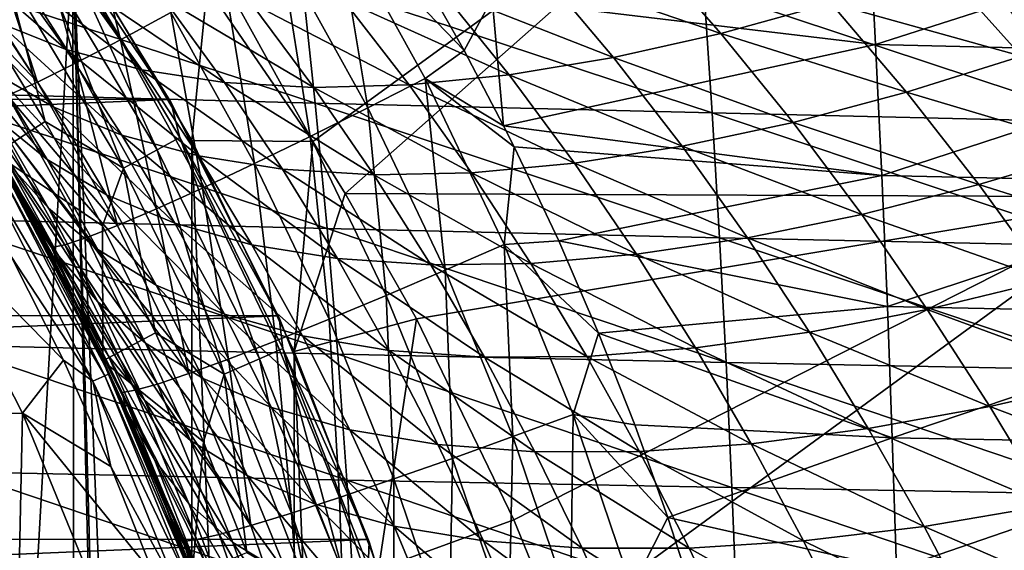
# Model space of a CAD drawing. Header units: metres. Extents: x -24 to 127, y -24 to 24.
# Tile 103 of 151: x 19.69 to 27.99, y 7.91 to 12.38. Entities that reach past the tile are written whole.
import ezdxf

# ---------------------------------------------------------------- set-up
doc = ezdxf.new("R2010")
doc.units = ezdxf.units.M
doc.layers.add('solid_12_381_051_XXX', color=7, linetype='CONTINUOUS')

msp = doc.modelspace()

# ---------------------------------------------------------------- linework, layer by layer
at = {"layer": 'solid_12_381_051_XXX'}
for points in [[(18.99675, 14.666215, 115.500305), (19.117321, 7.399769, 115.500305), (19.717886, 5.608364, 115.500305)], [(20.138784, 13.054431, 115.500305), (18.99675, 14.666215, 115.500305), (19.717886, 5.608364, 115.500305)], [(26.506226, 14.518013, 115.851303), (21.269989, 12.654442, 115.933136), (22.161968, 11.3537, 116.020493)], [(26.506226, 14.518013, 115.851303), (22.161968, 11.3537, 116.020493), (22.433102, 10.916574, 116.047783)], [(29.202835, 10.888421, 116.104698), (26.506226, 14.518013, 115.851303), (22.433102, 10.916574, 116.047783)], [(29.202835, 10.888421, 116.104698), (33.264668, 14.518277, 115.88974), (26.506226, 14.518013, 115.851303)], [(20.539467, 12.210718, 140.317337), (19.771399, 13.418811, 140.420364), (20.182308, 13.673931, 140.775085)], [(20.539467, 12.210718, 140.317337), (20.182308, 13.673931, 140.775085), (20.964413, 12.44161, 140.672134)], [(19.88866, 13.433301, -4), (-20.927721, 11.747071, -4), (-19.863708, 13.470354, -4)], [(20.949934, 11.707642, -4), (-20.927721, 11.747071, -4), (19.88866, 13.433301, -4)], [(20.160458, 12.012823, 139.891861), (19.404263, 13.199526, 139.99498), (19.771399, 13.418811, 140.420364)], [(20.160458, 12.012823, 139.891861), (19.771399, 13.418811, 140.420364), (20.539467, 12.210718, 140.317337)], [(20.949934, 11.707642, -4), (19.88866, 13.433301, -4), (19.899956, 13.416101, -1)], [(20.028521, 13.085286, -0.618042), (20.964077, 11.683642, -1), (19.899956, 13.416101, -1)], [(20.949934, 11.707642, -4), (19.899956, 13.416101, -1), (20.964077, 11.683642, -1)], [(23.671511, 12.559298, 141.214874), (26.844065, 13.277084, 141.2668), (26.902082, 12.172334, 141.187958)], [(30.087402, 13.193557, 141.266602), (26.902082, 12.172334, 141.187958), (26.844065, 13.277084, 141.2668)], [(19.840179, 11.854602, 139.410095), (19.093294, 13.023477, 139.513321), (19.404263, 13.199526, 139.99498)], [(19.840179, 11.854602, 139.410095), (19.404263, 13.199526, 139.99498), (20.160458, 12.012823, 139.891861)], [(22.623552, 11.637215, 141.040924), (21.888975, 12.966527, 141.137894), (22.356428, 13.241219, 141.246994)], [(22.356428, 13.241219, 141.246994), (22.972675, 12.94029, 141.242188), (23.435946, 12.120276, 141.185394)], [(23.106508, 11.883618, 141.150055), (22.356428, 13.241219, 141.246994), (23.435946, 12.120276, 141.185394)], [(22.623552, 11.637215, 141.040924), (22.356428, 13.241219, 141.246994), (23.106508, 11.883618, 141.150055)], [(30.09865, 12.095242, 141.187775), (26.902082, 12.172334, 141.187958), (30.087402, 13.193557, 141.266602)], [(18.846907, 12.895032, 138.993149), (19.093294, 13.023477, 139.513321), (19.840179, 11.854602, 139.410095)], [(20.083357, 12.127518, 94.502167), (19.51087, 12.356889, 93.655785), (19.019979, 13.048913, 94.279861)], [(19.589718, 12.826282, 95.094223), (20.083357, 12.127518, 94.502167), (19.019979, 13.048913, 94.279861)], [(20.138784, 13.054431, 115.500305), (19.717886, 5.608364, 115.500305), (20.150007, 3.769019, 115.500305)], [(19.847027, 12.96671, -0.293171), (20.850021, 11.283468, -0.293171), (20.028521, 13.085286, -0.618042)], [(20.028521, 13.085286, -0.618042), (21.040688, 11.386651, -0.618042), (20.964077, 11.683642, -1)], [(20.850021, 11.283468, -0.293171), (21.040688, 11.386651, -0.618042), (20.028521, 13.085286, -0.618042)], [(20.138784, 13.054431, 115.500305), (20.150007, 3.769019, 115.500305), (20.411968, 1.897442, 115.500305)], [(20.138784, 13.054431, 115.500305), (20.411968, 1.897442, 115.500305), (20.499464, 0.008795, 115.500305)], [(21.140165, -11.361073, 115.500305), (20.138784, 13.054431, 115.500305), (20.499464, 0.008795, 115.500305)], [(21.140165, -11.361073, 115.500305), (21.140165, 11.361073, 115.500305), (20.138784, 13.054431, 115.500305)], [(21.269989, 12.654442, 115.933136), (20.138784, 13.054431, 115.500305), (21.140165, 11.361073, 115.500305)], [(19.847027, 12.96671, -0.293171), (19.575199, 12.789116, -0.07612), (20.564457, 11.128927, -0.07612)], [(19.847027, 12.96671, -0.293171), (20.564457, 11.128927, -0.07612), (20.850021, 11.283468, -0.293171)], [(22.139278, 11.395562, 140.849869), (21.419748, 12.696783, 140.946884), (21.888975, 12.966527, 141.137894)], [(22.139278, 11.395562, 140.849869), (21.888975, 12.966527, 141.137894), (22.623552, 11.637215, 141.040924)], [(22.972675, 12.94029, 141.242188), (23.671511, 12.559298, 141.214874), (23.435946, 12.120276, 141.185394)], [(24.964928, 12.984879, 99.59166), (25.599157, 12.263402, 99.141434), (24.088852, 12.781469, 99.110146)], [(26.523989, 12.51984, 99.567154), (25.599157, 12.263402, 99.141434), (24.964928, 12.984879, 99.59166)], [(19.587267, 11.739954, 138.889816), (18.846907, 12.895032, 138.993149), (19.840179, 11.854602, 139.410095)], [(22.181627, 11.677853, 146.013336), (18.662035, 12.831903, 145.927734), (18.818058, 11.767709, 145.996582)], [(22.181627, 11.677853, 146.013336), (22.068245, 12.736032, 145.943161), (18.662035, 12.831903, 145.927734)], [(19.575199, 12.789116, -0.07612), (19.388964, 12.372355), (19.905672, 11.521253)], [(20.564457, 11.128927, -0.07612), (19.575199, 12.789116, -0.07612), (19.905672, 11.521253)], [(20.719963, 11.957994, 95.315361), (20.083357, 12.127518, 94.502167), (19.589718, 12.826282, 95.094223)], [(20.218428, 12.66275, 95.877228), (20.719963, 11.957994, 95.315361), (19.589718, 12.826282, 95.094223)], [(24.088852, 12.781469, 99.110146), (24.69355, 12.060225, 98.651909), (23.237551, 12.634761, 98.56974)], [(25.599157, 12.263402, 99.141434), (24.69355, 12.060225, 98.651909), (24.088852, 12.781469, 99.110146)], [(27.460772, 12.823015, 99.932381), (28.131388, 12.07246, 99.489883), (26.523989, 12.51984, 99.567154)], [(29.106325, 12.414104, 99.794823), (28.131388, 12.07246, 99.489883), (27.460772, 12.823015, 99.932381)], [(21.66991, 11.167312, 140.575058), (20.964413, 12.44161, 140.672134), (21.419748, 12.696783, 140.946884)], [(21.66991, 11.167312, 140.575058), (21.419748, 12.696783, 140.946884), (22.139278, 11.395562, 140.849869)], [(25.524601, 11.594624, 146.02301), (22.068245, 12.736032, 145.943161), (22.181627, 11.677853, 146.013336)], [(25.524601, 11.594624, 146.02301), (25.454329, 12.64664, 145.952057), (22.068245, 12.736032, 145.943161)], [(19.978605, 11.64222, 93.044289), (19.475206, 11.933023, 92.140236), (19.003994, 12.641317, 92.784637)], [(19.51087, 12.356889, 93.655785), (19.978605, 11.64222, 93.044289), (19.003994, 12.641317, 92.784637)], [(21.417513, 11.851601, 96.087654), (20.719963, 11.957994, 95.315361), (20.218428, 12.66275, 95.877228)], [(20.903168, 12.561531, 96.621773), (21.417513, 11.851601, 96.087654), (20.218428, 12.66275, 95.877228)], [(22.161968, 11.3537, 116.020493), (21.269989, 12.654442, 115.933136), (21.140165, 11.361073, 115.500305)], [(23.237551, 12.634761, 98.56974), (23.814892, 11.914829, 98.098755), (22.418581, 12.54802, 97.972664)], [(24.69355, 12.060225, 98.651909), (23.814892, 11.914829, 98.098755), (23.237551, 12.634761, 98.56974)], [(28.856791, 11.517008, 146.025803), (25.454329, 12.64664, 145.952057), (25.524601, 11.594624, 146.02301)], [(28.856791, 11.517008, 146.025803), (28.829876, 12.562732, 145.95462), (25.454329, 12.64664, 145.952057)], [(22.170071, 11.809032, 96.812668), (21.417513, 11.851601, 96.087654), (20.903168, 12.561531, 96.621773)], [(21.638474, 12.523256, 97.322037), (22.170071, 11.809032, 96.812668), (20.903168, 12.561531, 96.621773)], [(22.418581, 12.54802, 97.972664), (22.971359, 11.830445, 97.484497), (21.638474, 12.523256, 97.322037)], [(23.814892, 11.914829, 98.098755), (22.971359, 11.830445, 97.484497), (22.418581, 12.54802, 97.972664)], [(23.435946, 12.120276, 141.185394), (23.671511, 12.559298, 141.214874), (23.767704, 11.485707, 141.14389)], [(23.767704, 11.485707, 141.14389), (23.671511, 12.559298, 141.214874), (26.902082, 12.172334, 141.187958)], [(22.971359, 11.830445, 97.484497), (22.170071, 11.809032, 96.812668), (21.638474, 12.523256, 97.322037)], [(26.523989, 12.51984, 99.567154), (27.162447, 11.769668, 99.127342), (25.599157, 12.263402, 99.141434)], [(28.131388, 12.07246, 99.489883), (27.162447, 11.769668, 99.127342), (26.523989, 12.51984, 99.567154)], [(19.905672, 11.521253), (19.388964, 12.372355), (19.484844, 11.250381)], [(21.232492, 10.961177, 140.220154), (20.539467, 12.210718, 140.317337), (20.964413, 12.44161, 140.672134)], [(21.232492, 10.961177, 140.220154), (20.964413, 12.44161, 140.672134), (21.66991, 11.167312, 140.575058)], [(20.552977, 11.406793, 93.92234), (19.978605, 11.64222, 93.044289), (19.51087, 12.356889, 93.655785)], [(20.083357, 12.127518, 94.502167), (20.552977, 11.406793, 93.92234), (19.51087, 12.356889, 93.655785)], [(19.92326, 11.200845, 91.510254), (19.497917, 11.545482, 90.554977), (19.040133, 12.272535, 91.218292)], [(19.475206, 11.933023, 92.140236), (19.92326, 11.200845, 91.510254), (19.040133, 12.272535, 91.218292)], [(20.843056, 10.78495, 139.794571), (20.160458, 12.012823, 139.891861), (20.539467, 12.210718, 140.317337)], [(20.843056, 10.78495, 139.794571), (20.539467, 12.210718, 140.317337), (21.232492, 10.961177, 140.220154)], [(25.599157, 12.263402, 99.141434), (26.20653, 11.514452, 98.699409), (24.69355, 12.060225, 98.651909)], [(27.162447, 11.769668, 99.127342), (26.20653, 11.514452, 98.699409), (25.599157, 12.263402, 99.141434)], [(21.196741, 11.23159, 94.765327), (20.552977, 11.406793, 93.92234), (20.083357, 12.127518, 94.502167)], [(20.719963, 11.957994, 95.315361), (21.196741, 11.23159, 94.765327), (20.083357, 12.127518, 94.502167)], [(23.106508, 11.883618, 141.150055), (23.435946, 12.120276, 141.185394), (23.767704, 11.485707, 141.14389)], [(23.767704, 11.485707, 141.14389), (26.902082, 12.172334, 141.187958), (26.954493, 11.067279, 141.115967)], [(30.09865, 12.095242, 141.187775), (26.954493, 11.067279, 141.115967), (26.902082, 12.172334, 141.187958)], [(24.69355, 12.060225, 98.651909), (25.271492, 11.313318, 98.20269), (23.814892, 11.914829, 98.098755)], [(26.20653, 11.514452, 98.699409), (25.271492, 11.313318, 98.20269), (24.69355, 12.060225, 98.651909)], [(30.109875, 10.996718, 141.115784), (26.954493, 11.067279, 141.115967), (30.09865, 12.095242, 141.187775)], [(28.131388, 12.07246, 99.489883), (28.77371, 11.290095, 99.055435), (27.162447, 11.769668, 99.127342)], [(20.51474, 10.64458, 139.312683), (19.840179, 11.854602, 139.410095), (20.160458, 12.012823, 139.891861)], [(20.51474, 10.64458, 139.312683), (20.160458, 12.012823, 139.891861), (20.843056, 10.78495, 139.794571)], [(21.906479, 11.119951, 95.564949), (21.196741, 11.23159, 94.765327), (20.719963, 11.957994, 95.315361)], [(21.417513, 11.851601, 96.087654), (21.906479, 11.119951, 95.564949), (20.719963, 11.957994, 95.315361)], [(19.933823, 10.790227, 89.906479), (19.58806, 11.176357, 88.905952), (19.136339, 11.92911, 89.588547)], [(19.497917, 11.545482, 90.554977), (19.933823, 10.790227, 89.906479), (19.136339, 11.92911, 89.588547)], [(20.422224, 10.90485, 92.44696), (19.92326, 11.200845, 91.510254), (19.475206, 11.933023, 92.140236)], [(19.978605, 11.64222, 93.044289), (20.422224, 10.90485, 92.44696), (19.475206, 11.933023, 92.140236)], [(23.276474, 10.268744, 140.95134), (22.623552, 11.637215, 141.040924), (23.106508, 11.883618, 141.150055)], [(23.814892, 11.914829, 98.098755), (24.365665, 11.17074, 97.637505), (22.971359, 11.830445, 97.484497)], [(23.106508, 11.883618, 141.150055), (23.767704, 11.485707, 141.14389), (23.856234, 11.308657, 141.132675)], [(23.773184, 10.486079, 141.060501), (23.106508, 11.883618, 141.150055), (23.856234, 11.308657, 141.132675)], [(23.276474, 10.268744, 140.95134), (23.106508, 11.883618, 141.150055), (23.773184, 10.486079, 141.060501)], [(25.271492, 11.313318, 98.20269), (24.365665, 11.17074, 97.637505), (23.814892, 11.914829, 98.098755)], [(19.587267, 11.739954, 138.889816), (19.840179, 11.854602, 139.410095), (20.51474, 10.64458, 139.312683)], [(22.675781, 11.07264, 96.314224), (21.906479, 11.119951, 95.564949), (21.417513, 11.851601, 96.087654)], [(22.170071, 11.809032, 96.812668), (22.675781, 11.07264, 96.314224), (21.417513, 11.851601, 96.087654)], [(22.971359, 11.830445, 97.484497), (23.497858, 11.089883, 97.006699), (22.170071, 11.809032, 96.812668)], [(23.497858, 11.089883, 97.006699), (22.675781, 11.07264, 96.314224), (22.170071, 11.809032, 96.812668)], [(24.365665, 11.17074, 97.637505), (23.497858, 11.089883, 97.006699), (22.971359, 11.830445, 97.484497)], [(20.949934, 11.707642, -4), (-21.851299, 9.924603, -4), (-20.927721, 11.747071, -4)], [(21.869095, 9.885141, -4), (-21.851299, 9.924603, -4), (20.949934, 11.707642, -4)], [(22.282694, 10.6191, 146.077393), (18.818058, 11.767709, 145.996582), (18.957104, 10.702582, 146.059418)], [(22.282694, 10.6191, 146.077393), (22.181627, 11.677853, 146.013336), (18.818058, 11.767709, 145.996582)], [(19.405481, 11.669763, 138.350128), (19.587267, 11.739954, 138.889816), (20.256369, 10.543503, 138.792282)], [(20.256369, 10.543503, 138.792282), (19.587267, 11.739954, 138.889816), (20.51474, 10.64458, 139.312683)], [(21.869095, 9.885141, -4), (20.949934, 11.707642, -4), (20.964077, 11.683642, -1)], [(27.162447, 11.769668, 99.127342), (27.772644, 10.99006, 98.696678), (26.20653, 11.514452, 98.699409)], [(28.77371, 11.290095, 99.055435), (27.772644, 10.99006, 98.696678), (27.162447, 11.769668, 99.127342)], [(19.74802, 10.797385, 87.194275), (19.56955, 11.103274, 86.067696), (19.24369, 11.658919, 86.575989)], [(19.293705, 11.589098, 87.900566), (19.74802, 10.797385, 87.194275), (19.24369, 11.658919, 86.575989)], [(19.293846, 11.642085, 137.809372), (19.405481, 11.669763, 138.350128), (20.071714, 10.482442, 138.252472)], [(19.959648, 10.459583, 137.711578), (19.349659, 11.482189, 137.272797), (19.293846, 11.642085, 137.809372)], [(19.959648, 10.459583, 137.711578), (19.293846, 11.642085, 137.809372), (20.071714, 10.482442, 138.252472)], [(20.071714, 10.482442, 138.252472), (19.405481, 11.669763, 138.350128), (20.256369, 10.543503, 138.792282)], [(20.997631, 10.664166, 93.356407), (20.422224, 10.90485, 92.44696), (19.978605, 11.64222, 93.044289)], [(20.552977, 11.406793, 93.92234), (20.997631, 10.664166, 93.356407), (19.978605, 11.64222, 93.044289)], [(21.040688, 11.386651, -0.618042), (21.877745, 9.867333, -1), (20.964077, 11.683642, -1)], [(21.869095, 9.885141, -4), (20.964077, 11.683642, -1), (21.877745, 9.867333, -1)], [(22.778908, 10.055855, 140.760223), (22.139278, 11.395562, 140.849869), (22.623552, 11.637215, 141.040924)], [(25.58761, 10.542268, 146.087784), (22.181627, 11.677853, 146.013336), (22.282694, 10.6191, 146.077393)], [(25.58761, 10.542268, 146.087784), (25.524601, 11.594624, 146.02301), (22.181627, 11.677853, 146.013336)], [(22.778908, 10.055855, 140.760223), (22.623552, 11.637215, 141.040924), (23.276474, 10.268744, 140.95134)], [(20.02066, 10.386474, 88.235397), (19.74802, 10.797385, 87.194275), (19.293705, 11.589098, 87.900566)], [(19.58806, 11.176357, 88.905952), (20.02066, 10.386474, 88.235397), (19.293705, 11.589098, 87.900566)], [(20.348194, 10.442769, 90.895653), (19.933823, 10.790227, 89.906479), (19.497917, 11.545482, 90.554977)], [(19.92326, 11.200845, 91.510254), (20.348194, 10.442769, 90.895653), (19.497917, 11.545482, 90.554977)], [(28.881699, 10.471071, 146.09079), (25.524601, 11.594624, 146.02301), (25.58761, 10.542268, 146.087784)], [(28.881699, 10.471071, 146.09079), (28.856791, 11.517008, 146.025803), (25.524601, 11.594624, 146.02301)], [(19.349659, 11.482189, 137.272797), (19.795067, 10.696041, 137.208557), (19.560051, 11.12, 118.350304)], [(19.959648, 10.459583, 137.711578), (19.795067, 10.696041, 137.208557), (19.349659, 11.482189, 137.272797)], [(20.388533, 10.642509), (19.905672, 11.521253), (19.484844, 11.250381)], [(20.564457, 11.128927, -0.07612), (19.905672, 11.521253), (20.388533, 10.642509)], [(23.856234, 11.308657, 141.132675), (23.767704, 11.485707, 141.14389), (26.954493, 11.067279, 141.115967)], [(26.20653, 11.514452, 98.699409), (26.785744, 10.738194, 98.267517), (25.271492, 11.313318, 98.20269)], [(27.772644, 10.99006, 98.696678), (26.785744, 10.738194, 98.267517), (26.20653, 11.514452, 98.699409)], [(21.6478, 10.483677, 94.228897), (20.997631, 10.664166, 93.356407), (20.552977, 11.406793, 93.92234)], [(21.196741, 11.23159, 94.765327), (21.6478, 10.483677, 94.228897), (20.552977, 11.406793, 93.92234)], [(20.850021, 11.283468, -0.293171), (21.71059, 9.523148, -0.293171), (21.040688, 11.386651, -0.618042)], [(21.040688, 11.386651, -0.618042), (21.909126, 9.610233, -0.618042), (21.877745, 9.867333, -1)], [(21.71059, 9.523148, -0.293171), (21.909126, 9.610233, -0.618042), (21.040688, 11.386651, -0.618042)], [(22.297197, 9.855061, 140.485336), (21.66991, 11.167312, 140.575058), (22.139278, 11.395562, 140.849869)], [(22.297197, 9.855061, 140.485336), (22.139278, 11.395562, 140.849869), (22.778908, 10.055855, 140.760223)], [(20.850021, 11.283468, -0.293171), (20.564457, 11.128927, -0.07612), (21.413239, 9.392717, -0.07612)], [(20.850021, 11.283468, -0.293171), (21.413239, 9.392717, -0.07612), (21.71059, 9.523148, -0.293171)], [(22.003107, -9.583522, 115.500305), (22.003107, 9.583522, 115.500305), (21.140165, 11.361073, 115.500305)], [(22.161968, 11.3537, 116.020493), (21.140165, 11.361073, 115.500305), (22.003107, 9.583522, 115.500305)], [(21.140165, -11.361073, 115.500305), (22.003107, -9.583522, 115.500305), (21.140165, 11.361073, 115.500305)], [(22.433102, 10.916574, 116.047783), (22.161968, 11.3537, 116.020493), (22.003107, 9.583522, 115.500305)], [(23.773184, 10.486079, 141.060501), (23.856234, 11.308657, 141.132675), (24.231806, 10.515903, 141.084579)], [(24.231806, 10.515903, 141.084579), (23.856234, 11.308657, 141.132675), (26.954493, 11.067279, 141.115967)], [(25.271492, 11.313318, 98.20269), (25.821453, 10.540947, 97.76445), (24.365665, 11.17074, 97.637505)], [(26.785744, 10.738194, 98.267517), (25.821453, 10.540947, 97.76445), (25.271492, 11.313318, 98.20269)], [(28.77371, 11.290095, 99.055435), (29.388716, 10.47999, 98.634834), (27.772644, 10.99006, 98.696678)], [(19.484844, 11.250381), (19.877373, 10.542296, 85.584045), (20.167116, 9.976846, 85.124603)], [(20.39238, 9.506245), (19.484844, 11.250381), (20.167116, 9.976846, 85.124603)], [(19.484844, 11.250381), (19.56955, 11.103274, 86.067696), (19.877373, 10.542296, 85.584045)], [(20.388533, 10.642509), (19.484844, 11.250381), (20.39238, 9.506245)], [(20.841642, 10.143506, 91.865578), (20.348194, 10.442769, 90.895653), (19.92326, 11.200845, 91.510254)], [(20.422224, 10.90485, 92.44696), (20.841642, 10.143506, 91.865578), (19.92326, 11.200845, 91.510254)], [(22.369083, 10.366772, 95.055489), (21.6478, 10.483677, 94.228897), (21.196741, 11.23159, 94.765327)], [(21.906479, 11.119951, 95.564949), (22.369083, 10.366772, 95.055489), (21.196741, 11.23159, 94.765327)], [(19.525103, 11.100149, 118.200302), (19.560051, 11.12, 118.350304), (20.444378, 9.395607, 118.350304)], [(20.209965, 9.889757, 137.146698), (20.444378, 9.395607, 118.350304), (19.560051, 11.12, 118.350304)], [(19.795067, 10.696041, 137.208557), (20.209965, 9.889757, 137.146698), (19.560051, 11.12, 118.350304)], [(20.348759, 10.001832, 89.271843), (20.02066, 10.386474, 88.235397), (19.58806, 11.176357, 88.905952)], [(19.933823, 10.790227, 89.906479), (20.348759, 10.001832, 89.271843), (19.58806, 11.176357, 88.905952)], [(20.564457, 11.128927, -0.07612), (20.388533, 10.642509), (20.834595, 9.741083)], [(21.413239, 9.392717, -0.07612), (20.564457, 11.128927, -0.07612), (20.834595, 9.741083)], [(21.848883, 9.674048, 140.130341), (21.232492, 10.961177, 140.220154), (21.66991, 11.167312, 140.575058)], [(21.848883, 9.674048, 140.130341), (21.66991, 11.167312, 140.575058), (22.297197, 9.855061, 140.485336)], [(23.154585, 10.314298, 95.828598), (22.369083, 10.366772, 95.055489), (21.906479, 11.119951, 95.564949)], [(22.675781, 11.07264, 96.314224), (23.154585, 10.314298, 95.828598), (21.906479, 11.119951, 95.564949)], [(24.365665, 11.17074, 97.637505), (24.888725, 10.402711, 97.187958), (23.497858, 11.089883, 97.006699)], [(25.821453, 10.540947, 97.76445), (24.888725, 10.402711, 97.187958), (24.365665, 11.17074, 97.637505)], [(19.429522, 11.045819, 118.090416), (19.525103, 11.100149, 118.200302), (20.40785, 9.378837, 118.200302)], [(20.307949, 9.332932, 118.090416), (19.429522, 11.045819, 118.090416), (20.40785, 9.378837, 118.200302)], [(19.620598, 10.385618, 118.050301), (19.429522, 11.045819, 118.090416), (20.307949, 9.332932, 118.090416)], [(20.40785, 9.378837, 118.200302), (19.525103, 11.100149, 118.200302), (20.444378, 9.395607, 118.350304)], [(20.186977, 9.953291, 86.495895), (19.877373, 10.542296, 85.584045), (19.56955, 11.103274, 86.067696)], [(19.74802, 10.797385, 87.194275), (20.186977, 9.953291, 86.495895), (19.56955, 11.103274, 86.067696)], [(23.497858, 11.089883, 97.006699), (23.997, 10.32656, 96.541214), (22.675781, 11.07264, 96.314224)], [(23.997, 10.32656, 96.541214), (23.154585, 10.314298, 95.828598), (22.675781, 11.07264, 96.314224)], [(24.888725, 10.402711, 97.187958), (23.997, 10.32656, 96.541214), (23.497858, 11.089883, 97.006699)], [(24.231806, 10.515903, 141.084579), (26.954493, 11.067279, 141.115967), (27.001293, 9.96192, 141.050842)], [(30.109875, 10.996718, 141.115784), (27.001293, 9.96192, 141.050842), (26.954493, 11.067279, 141.115967)], [(21.450407, 9.519672, 139.704636), (20.843056, 10.78495, 139.794571), (21.232492, 10.961177, 140.220154)], [(21.450407, 9.519672, 139.704636), (21.232492, 10.961177, 140.220154), (21.848883, 9.674048, 140.130341)], [(27.772644, 10.99006, 98.696678), (28.355331, 10.184736, 98.281105), (26.785744, 10.738194, 98.267517)], [(30.121077, 9.897985, 141.050659), (27.001293, 9.96192, 141.050842), (30.109875, 10.996718, 141.115784)], [(29.388716, 10.47999, 98.634834), (28.355331, 10.184736, 98.281105), (27.772644, 10.99006, 98.696678)], [(21.417158, 9.899068, 92.806953), (20.841642, 10.143506, 91.865578), (20.422224, 10.90485, 92.44696)], [(20.997631, 10.664166, 93.356407), (21.417158, 9.899068, 92.806953), (20.422224, 10.90485, 92.44696)], [(23.0338, 9.859221, 116.109489), (22.433102, 10.916574, 116.047783), (22.003107, 9.583522, 115.500305)], [(29.202835, 10.888421, 116.104698), (22.433102, 10.916574, 116.047783), (23.0338, 9.859221, 116.109489)], [(29.202835, 10.888421, 116.104698), (23.0338, 9.859221, 116.109489), (23.855076, 8.163871, 116.200836)], [(29.202835, 10.888421, 116.104698), (23.855076, 8.163871, 116.200836), (24.228153, 7.248288, 116.244591)], [(30.974195, 7.255658, 116.308868), (29.202835, 10.888421, 116.104698), (24.228153, 7.248288, 116.244591)], [(20.435234, 9.550479, 87.575752), (20.186977, 9.953291, 86.495895), (19.74802, 10.797385, 87.194275)], [(20.02066, 10.386474, 88.235397), (20.435234, 9.550479, 87.575752), (19.74802, 10.797385, 87.194275)], [(20.750565, 9.655203, 90.296761), (20.348759, 10.001832, 89.271843), (19.933823, 10.790227, 89.906479)], [(20.348194, 10.442769, 90.895653), (20.750565, 9.655203, 90.296761), (19.933823, 10.790227, 89.906479)], [(21.115225, 9.397144, 139.22261), (20.51474, 10.64458, 139.312683), (20.843056, 10.78495, 139.794571)], [(21.115225, 9.397144, 139.22261), (20.843056, 10.78495, 139.794571), (21.450407, 9.519672, 139.704636)], [(19.715275, 9.065247, 118.050301), (18.945469, 9.059204, 119.262741), (18.863277, 10.726882, 118.050301)], [(18.863277, 10.726882, 118.050301), (19.620598, 10.385618, 118.050301), (20.059435, 9.510894, 118.050301)], [(19.715275, 9.065247, 118.050301), (18.863277, 10.726882, 118.050301), (20.059435, 9.510894, 118.050301)], [(22.371445, 9.559772, 146.13533), (18.957104, 10.702582, 146.059418), (19.079172, 9.636522, 146.116241)], [(22.371445, 9.559772, 146.13533), (22.282694, 10.6191, 146.077393), (18.957104, 10.702582, 146.059418)], [(26.785744, 10.738194, 98.267517), (27.337341, 9.93795, 97.851723), (25.821453, 10.540947, 97.76445)], [(28.355331, 10.184736, 98.281105), (27.337341, 9.93795, 97.851723), (26.785744, 10.738194, 98.267517)], [(19.959648, 10.459583, 137.711578), (20.209965, 9.889757, 137.146698), (19.795067, 10.696041, 137.208557)], [(20.256369, 10.543503, 138.792282), (20.51474, 10.64458, 139.312683), (21.115225, 9.397144, 139.22261)], [(20.834595, 9.741083), (20.388533, 10.642509), (20.39238, 9.506245)], [(22.072969, 9.714352, 93.709419), (21.417158, 9.899068, 92.806953), (20.997631, 10.664166, 93.356407)], [(21.6478, 10.483677, 94.228897), (22.072969, 9.714352, 93.709419), (20.997631, 10.664166, 93.356407)], [(25.643356, 9.489572, 146.146393), (22.282694, 10.6191, 146.077393), (22.371445, 9.559772, 146.13533)], [(25.643356, 9.489572, 146.146393), (25.58761, 10.542268, 146.087784), (22.282694, 10.6191, 146.077393)], [(20.186977, 9.953291, 86.495895), (20.167116, 9.976846, 85.124603), (19.877373, 10.542296, 85.584045)], [(20.071714, 10.482442, 138.252472), (20.256369, 10.543503, 138.792282), (20.852306, 9.309444, 138.702057)], [(20.852306, 9.309444, 138.702057), (20.256369, 10.543503, 138.792282), (21.115225, 9.397144, 139.22261)], [(25.821453, 10.540947, 97.76445), (26.343786, 9.745989, 97.343056), (24.888725, 10.402711, 97.187958)], [(28.904602, 9.424921, 146.149597), (25.58761, 10.542268, 146.087784), (25.643356, 9.489572, 146.146393)], [(28.904602, 9.424921, 146.149597), (28.881699, 10.471071, 146.09079), (25.58761, 10.542268, 146.087784)], [(27.337341, 9.93795, 97.851723), (26.343786, 9.745989, 97.343056), (25.821453, 10.540947, 97.76445)], [(19.959648, 10.459583, 137.711578), (20.071714, 10.482442, 138.252472), (20.665424, 9.257154, 138.162079)], [(20.553303, 9.238613, 137.621048), (20.209965, 9.889757, 137.146698), (19.959648, 10.459583, 137.711578)], [(20.553303, 9.238613, 137.621048), (19.959648, 10.459583, 137.711578), (20.665424, 9.257154, 138.162079)], [(20.665424, 9.257154, 138.162079), (20.071714, 10.482442, 138.252472), (20.852306, 9.309444, 138.702057)], [(22.805178, 9.592793, 94.563332), (22.072969, 9.714352, 93.709419), (21.6478, 10.483677, 94.228897)], [(22.369083, 10.366772, 95.055489), (22.805178, 9.592793, 94.563332), (21.6478, 10.483677, 94.228897)], [(23.845922, 8.865912, 140.87059), (23.276474, 10.268744, 140.95134), (23.773184, 10.486079, 141.060501)], [(23.773184, 10.486079, 141.060501), (24.231806, 10.515903, 141.084579), (24.568321, 9.738354, 141.04068)], [(24.354609, 9.053492, 140.979782), (23.773184, 10.486079, 141.060501), (24.568321, 9.738354, 141.04068)], [(23.845922, 8.865912, 140.87059), (23.773184, 10.486079, 141.060501), (24.354609, 9.053492, 140.979782)], [(24.568321, 9.738354, 141.04068), (24.231806, 10.515903, 141.084579), (27.001293, 9.96192, 141.050842)], [(20.059435, 9.510894, 118.050301), (19.620598, 10.385618, 118.050301), (20.307949, 9.332932, 118.090416)], [(20.743332, 9.173352, 88.651123), (20.435234, 9.550479, 87.575752), (20.02066, 10.386474, 88.235397)], [(20.348759, 10.001832, 89.271843), (20.743332, 9.173352, 88.651123), (20.02066, 10.386474, 88.235397)], [(21.237169, 9.355903, 91.301758), (20.750565, 9.655203, 90.296761), (20.348194, 10.442769, 90.895653)], [(20.841642, 10.143506, 91.865578), (21.237169, 9.355903, 91.301758), (20.348194, 10.442769, 90.895653)], [(24.888725, 10.402711, 97.187958), (25.384253, 9.613139, 96.75573), (23.997, 10.32656, 96.541214)], [(26.343786, 9.745989, 97.343056), (25.384253, 9.613139, 96.75573), (24.888725, 10.402711, 97.187958)], [(23.606403, 9.535326, 95.360497), (22.805178, 9.592793, 94.563332), (22.369083, 10.366772, 95.055489)], [(23.154585, 10.314298, 95.828598), (23.606403, 9.535326, 95.360497), (22.369083, 10.366772, 95.055489)], [(23.997, 10.32656, 96.541214), (24.468821, 9.542356, 96.093262), (23.154585, 10.314298, 95.828598)], [(24.468821, 9.542356, 96.093262), (23.606403, 9.535326, 95.360497), (23.154585, 10.314298, 95.828598)], [(25.384253, 9.613139, 96.75573), (24.468821, 9.542356, 96.093262), (23.997, 10.32656, 96.541214)], [(23.336821, 8.682373, 140.679413), (22.778908, 10.055855, 140.760223), (23.276474, 10.268744, 140.95134)], [(23.336821, 8.682373, 140.679413), (23.276474, 10.268744, 140.95134), (23.845922, 8.865912, 140.87059)], [(21.811724, 9.110471, 92.276871), (21.237169, 9.355903, 91.301758), (20.841642, 10.143506, 91.865578)], [(21.417158, 9.899068, 92.806953), (21.811724, 9.110471, 92.276871), (20.841642, 10.143506, 91.865578)], [(28.355331, 10.184736, 98.281105), (28.912447, 9.35986, 97.889023), (27.337341, 9.93795, 97.851723)], [(22.844452, 8.509486, 140.404434), (22.297197, 9.855061, 140.485336), (22.778908, 10.055855, 140.760223)], [(22.844452, 8.509486, 140.404434), (22.778908, 10.055855, 140.760223), (23.336821, 8.682373, 140.679413)], [(20.39238, 9.506245), (20.167116, 9.976846, 85.124603), (20.437656, 9.410216, 84.689125)], [(20.607445, 9.05148, 85.814674), (20.437656, 9.410216, 84.689125), (20.167116, 9.976846, 85.124603)], [(20.186977, 9.953291, 86.495895), (20.607445, 9.05148, 85.814674), (20.167116, 9.976846, 85.124603)], [(21.130587, 8.833205, 89.714783), (20.743332, 9.173352, 88.651123), (20.348759, 10.001832, 89.271843)], [(20.750565, 9.655203, 90.296761), (21.130587, 8.833205, 89.714783), (20.348759, 10.001832, 89.271843)], [(24.568321, 9.738354, 141.04068), (27.001293, 9.96192, 141.050842), (27.042484, 8.856256, 140.992569)], [(30.121077, 9.897985, 141.050659), (27.042484, 8.856256, 140.992569), (27.001293, 9.96192, 141.050842)], [(21.869095, 9.885141, -4), (-22.614536, 8.035113, -4), (-21.851299, 9.924603, -4)], [(22.627668, 7.998378, -4), (-22.614536, 8.035113, -4), (21.869095, 9.885141, -4)], [(20.828981, 8.664224, 86.935555), (20.607445, 9.05148, 85.814674), (20.186977, 9.953291, 86.495895)], [(20.435234, 9.550479, 87.575752), (20.828981, 8.664224, 86.935555), (20.186977, 9.953291, 86.495895)], [(20.209965, 9.889757, 137.146698), (20.593445, 9.064216, 137.087219), (20.444378, 9.395607, 118.350304)], [(20.553303, 9.238613, 137.621048), (20.593445, 9.064216, 137.087219), (20.209965, 9.889757, 137.146698)], [(22.472357, 8.923787, 93.21096), (21.811724, 9.110471, 92.276871), (21.417158, 9.899068, 92.806953)], [(22.072969, 9.714352, 93.709419), (22.472357, 8.923787, 93.21096), (21.417158, 9.899068, 92.806953)], [(22.627668, 7.998378, -4), (21.869095, 9.885141, -4), (21.877745, 9.867333, -1)], [(27.337341, 9.93795, 97.851723), (27.862822, 9.119315, 97.460373), (26.343786, 9.745989, 97.343056)], [(30.132256, 8.799045, 140.992401), (27.042484, 8.856256, 140.992569), (30.121077, 9.897985, 141.050659)], [(28.912447, 9.35986, 97.889023), (27.862822, 9.119315, 97.460373), (27.337341, 9.93795, 97.851723)], [(22.38678, 8.353888, 140.049332), (21.848883, 9.674048, 140.130341), (22.297197, 9.855061, 140.485336)], [(21.909126, 9.610233, -0.618042), (22.634403, 7.980211, -1), (21.877745, 9.867333, -1)], [(22.627668, 7.998378, -4), (21.877745, 9.867333, -1), (22.634403, 7.980211, -1)], [(23.0338, 9.859221, 116.109489), (22.003107, 9.583522, 115.500305), (22.71426, 7.749269, 115.500305)], [(22.38678, 8.353888, 140.049332), (22.297197, 9.855061, 140.485336), (22.844452, 8.509486, 140.404434)], [(23.855076, 8.163871, 116.200836), (23.0338, 9.859221, 116.109489), (22.71426, 7.749269, 115.500305)], [(21.24057, 8.822439), (20.834595, 9.741083), (20.39238, 9.506245)], [(21.413239, 9.392717, -0.07612), (20.834595, 9.741083), (21.24057, 8.822439)], [(23.214918, 8.799312, 94.093658), (22.472357, 8.923787, 93.21096), (22.072969, 9.714352, 93.709419)], [(22.805178, 9.592793, 94.563332), (23.214918, 8.799312, 94.093658), (22.072969, 9.714352, 93.709419)], [(24.354609, 9.053492, 140.979782), (24.568321, 9.738354, 141.04068), (24.873108, 8.965159, 141.00029)], [(24.873108, 8.965159, 141.00029), (24.568321, 9.738354, 141.04068), (27.042484, 8.856256, 140.992569)], [(26.343786, 9.745989, 97.343056), (26.8396, 8.933375, 96.946564), (25.384253, 9.613139, 96.75573)], [(27.862822, 9.119315, 97.460373), (26.8396, 8.933375, 96.946564), (26.343786, 9.745989, 97.343056)], [(22.44788, 8.49987, 146.187149), (19.079172, 9.636522, 146.116241), (19.184263, 8.56953, 146.167038)], [(22.44788, 8.49987, 146.187149), (22.371445, 9.559772, 146.13533), (19.079172, 9.636522, 146.116241)], [(21.608717, 8.539036, 90.757767), (21.130587, 8.833205, 89.714783), (20.750565, 9.655203, 90.296761)], [(21.237169, 9.355903, 91.301758), (21.608717, 8.539036, 90.757767), (20.750565, 9.655203, 90.296761)], [(21.980614, 8.221481, 139.623489), (21.450407, 9.519672, 139.704636), (21.848883, 9.674048, 140.130341)], [(21.980614, 8.221481, 139.623489), (21.848883, 9.674048, 140.130341), (22.38678, 8.353888, 140.049332)], [(21.115017, 8.301771, 88.052055), (20.828981, 8.664224, 86.935555), (20.435234, 9.550479, 87.575752)], [(20.743332, 9.173352, 88.651123), (21.115017, 8.301771, 88.052055), (20.435234, 9.550479, 87.575752)], [(21.71059, 9.523148, -0.293171), (22.422853, 7.697775, -0.293171), (21.909126, 9.610233, -0.618042)], [(21.909126, 9.610233, -0.618042), (22.627901, 7.768168, -0.618042), (22.634403, 7.980211, -1)], [(22.422853, 7.697775, -0.293171), (22.627901, 7.768168, -0.618042), (21.909126, 9.610233, -0.618042)], [(22.71426, -7.749269, 115.500305), (22.71426, 7.749269, 115.500305), (22.003107, 9.583522, 115.500305)], [(22.003107, -9.583522, 115.500305), (22.71426, -7.749269, 115.500305), (22.003107, 9.583522, 115.500305)], [(25.691839, 8.436535, 146.198822), (22.371445, 9.559772, 146.13533), (22.44788, 8.49987, 146.187149)], [(25.691839, 8.436535, 146.198822), (25.643356, 9.489572, 146.146393), (22.371445, 9.559772, 146.13533)], [(24.031525, 8.73807, 94.916039), (23.214918, 8.799312, 94.093658), (22.805178, 9.592793, 94.563332)], [(23.606403, 9.535326, 95.360497), (24.031525, 8.73807, 94.916039), (22.805178, 9.592793, 94.563332)], [(24.468821, 9.542356, 96.093262), (24.913811, 8.740568, 95.669792), (23.606403, 9.535326, 95.360497)], [(25.384253, 9.613139, 96.75573), (25.853014, 8.806189, 96.348412), (24.468821, 9.542356, 96.093262)], [(25.853014, 8.806189, 96.348412), (24.913811, 8.740568, 95.669792), (24.468821, 9.542356, 96.093262)], [(26.8396, 8.933375, 96.946564), (25.853014, 8.806189, 96.348412), (25.384253, 9.613139, 96.75573)], [(19.715275, 9.065247, 118.050301), (20.059435, 9.510894, 118.050301), (20.459757, 8.615173, 118.050301)], [(20.459757, 8.615173, 118.050301), (20.059435, 9.510894, 118.050301), (20.307949, 9.332932, 118.090416)], [(20.39238, 9.506245), (20.690807, 8.83971, 84.27861), (20.928108, 8.262221, 83.894081)], [(21.142994, 7.695263), (20.39238, 9.506245), (20.928108, 8.262221, 83.894081)], [(20.39238, 9.506245), (20.437656, 9.410216, 84.689125), (20.690807, 8.83971, 84.27861)], [(21.24057, 8.822439), (20.39238, 9.506245), (21.142994, 7.695263)], [(21.639662, 8.116734, 139.141327), (21.115225, 9.397144, 139.22261), (21.450407, 9.519672, 139.704636)], [(21.71059, 9.523148, -0.293171), (21.413239, 9.392717, -0.07612), (22.115746, 7.592345, -0.07612)], [(21.639662, 8.116734, 139.141327), (21.450407, 9.519672, 139.704636), (21.980614, 8.221481, 139.623489)], [(21.71059, 9.523148, -0.293171), (22.115746, 7.592345, -0.07612), (22.422853, 7.697775, -0.293171)], [(24.913811, 8.740568, 95.669792), (24.031525, 8.73807, 94.916039), (23.606403, 9.535326, 95.360497)], [(28.925499, 8.378558, 146.202209), (25.643356, 9.489572, 146.146393), (25.691839, 8.436535, 146.198822)], [(28.925499, 8.378558, 146.202209), (28.904602, 9.424921, 146.149597), (25.643356, 9.489572, 146.146393)], [(20.307949, 9.332932, 118.090416), (20.40785, 9.378837, 118.200302), (21.139206, 7.587948, 118.200302)], [(20.40785, 9.378837, 118.200302), (20.444378, 9.395607, 118.350304), (21.17704, 7.601514, 118.350304)], [(21.139206, 7.587948, 118.200302), (20.40785, 9.378837, 118.200302), (21.17704, 7.601514, 118.350304)], [(21.004044, 8.089462, 85.165337), (20.690807, 8.83971, 84.27861), (20.437656, 9.410216, 84.689125)], [(20.607445, 9.05148, 85.814674), (21.004044, 8.089462, 85.165337), (20.437656, 9.410216, 84.689125)], [(20.944637, 8.220227, 137.031509), (21.17704, 7.601514, 118.350304), (20.444378, 9.395607, 118.350304)], [(20.593445, 9.064216, 137.087219), (20.944637, 8.220227, 137.031509), (20.444378, 9.395607, 118.350304)], [(20.852306, 9.309444, 138.702057), (21.115225, 9.397144, 139.22261), (21.639662, 8.116734, 139.141327)], [(21.413239, 9.392717, -0.07612), (21.24057, 8.822439), (21.604006, 7.890253)], [(22.115746, 7.592345, -0.07612), (21.413239, 9.392717, -0.07612), (21.604006, 7.890253)], [(21.035725, 7.550811, 118.090416), (20.307949, 9.332932, 118.090416), (21.139206, 7.587948, 118.200302)], [(20.459757, 8.615173, 118.050301), (20.307949, 9.332932, 118.090416), (21.035725, 7.550811, 118.090416)], [(20.665424, 9.257154, 138.162079), (20.852306, 9.309444, 138.702057), (21.373026, 8.04218, 138.620621)], [(21.373026, 8.04218, 138.620621), (20.852306, 9.309444, 138.702057), (21.639662, 8.116734, 139.141327)], [(22.181046, 8.297212, 91.769379), (21.608717, 8.539036, 90.757767), (21.237169, 9.355903, 91.301758)], [(21.811724, 9.110471, 92.276871), (22.181046, 8.297212, 91.769379), (21.237169, 9.355903, 91.301758)], [(28.912447, 9.35986, 97.889023), (29.445391, 8.52202, 97.528648), (27.862822, 9.119315, 97.460373)], [(20.553303, 9.238613, 137.621048), (20.665424, 9.257154, 138.162079), (21.184465, 7.998276, 138.080475)], [(21.072567, 7.983545, 137.539276), (20.593445, 9.064216, 137.087219), (20.553303, 9.238613, 137.621048)], [(21.072567, 7.983545, 137.539276), (20.553303, 9.238613, 137.621048), (21.184465, 7.998276, 138.080475)], [(21.184465, 7.998276, 138.080475), (20.665424, 9.257154, 138.162079), (21.373026, 8.04218, 138.620621)], [(21.485941, 7.974813, 89.156555), (21.115017, 8.301771, 88.052055), (20.743332, 9.173352, 88.651123)], [(21.130587, 8.833205, 89.714783), (21.485941, 7.974813, 89.156555), (20.743332, 9.173352, 88.651123)], [(19.715275, 9.065247, 118.050301), (19.677208, 7.335359, 119.262741), (18.945469, 9.059204, 119.262741)], [(20.422268, 7.336246, 118.050301), (19.677208, 7.335359, 119.262741), (19.715275, 9.065247, 118.050301)], [(19.715275, 9.065247, 118.050301), (20.459757, 8.615173, 118.050301), (20.821238, 7.700173, 118.050301)], [(20.422268, 7.336246, 118.050301), (19.715275, 9.065247, 118.050301), (20.821238, 7.700173, 118.050301)], [(21.072567, 7.983545, 137.539276), (20.944637, 8.220227, 137.031509), (20.593445, 9.064216, 137.087219)], [(21.197332, 7.725914, 86.328003), (21.004044, 8.089462, 85.165337), (20.607445, 9.05148, 85.814674)], [(20.828981, 8.664224, 86.935555), (21.197332, 7.725914, 86.328003), (20.607445, 9.05148, 85.814674)], [(22.845585, 8.112524, 92.737656), (22.181046, 8.297212, 91.769379), (21.811724, 9.110471, 92.276871)], [(22.472357, 8.923787, 93.21096), (22.845585, 8.112524, 92.737656), (21.811724, 9.110471, 92.276871)], [(24.330341, 7.433567, 140.799973), (23.845922, 8.865912, 140.87059), (24.354609, 9.053492, 140.979782)], [(24.330341, 7.433567, 140.799973), (24.354609, 9.053492, 140.979782), (24.849207, 7.590792, 140.909195)], [(24.354609, 9.053492, 140.979782), (24.873108, 8.965159, 141.00029), (25.151911, 8.184706, 140.96283)], [(24.849207, 7.590792, 140.909195), (24.354609, 9.053492, 140.979782), (25.151911, 8.184706, 140.96283)], [(27.862822, 9.119315, 97.460373), (28.3631, 8.288733, 97.101349), (26.8396, 8.933375, 96.946564)], [(29.445391, 8.52202, 97.528648), (28.3631, 8.288733, 97.101349), (27.862822, 9.119315, 97.460373)], [(25.151911, 8.184706, 140.96283), (24.873108, 8.965159, 141.00029), (27.042484, 8.856256, 140.992569)], [(23.597923, 7.988404, 93.651413), (22.845585, 8.112524, 92.737656), (22.472357, 8.923787, 93.21096)], [(23.214918, 8.799312, 94.093658), (23.597923, 7.988404, 93.651413), (22.472357, 8.923787, 93.21096)], [(26.8396, 8.933375, 96.946564), (27.309389, 8.109163, 96.582474), (25.853014, 8.806189, 96.348412)], [(28.3631, 8.288733, 97.101349), (27.309389, 8.109163, 96.582474), (26.8396, 8.933375, 96.946564)], [(21.004044, 8.089462, 85.165337), (20.928108, 8.262221, 83.894081), (20.690807, 8.83971, 84.27861)], [(21.954098, 7.69189, 90.239502), (21.485941, 7.974813, 89.156555), (21.130587, 8.833205, 89.714783)], [(21.608717, 8.539036, 90.757767), (21.954098, 7.69189, 90.239502), (21.130587, 8.833205, 89.714783)], [(21.604006, 7.890253), (21.24057, 8.822439), (21.142994, 7.695263)], [(24.429657, 7.925945, 94.500946), (23.597923, 7.988404, 93.651413), (23.214918, 8.799312, 94.093658)], [(24.031525, 8.73807, 94.916039), (24.429657, 7.925945, 94.500946), (23.214918, 8.799312, 94.093658)], [(23.81147, 7.279875, 140.608734), (23.336821, 8.682373, 140.679413), (23.845922, 8.865912, 140.87059)], [(23.81147, 7.279875, 140.608734), (23.845922, 8.865912, 140.87059), (24.330341, 7.433567, 140.799973)], [(25.853014, 8.806189, 96.348412), (26.295164, 7.987282, 95.972992), (24.913811, 8.740568, 95.669792)], [(25.151911, 8.184706, 140.96283), (27.042484, 8.856256, 140.992569), (27.078066, 7.750289, 140.941147)], [(27.309389, 8.109163, 96.582474), (26.295164, 7.987282, 95.972992), (25.853014, 8.806189, 96.348412)], [(30.132256, 8.799045, 140.992401), (27.078066, 7.750289, 140.941147), (27.042484, 8.856256, 140.992569)], [(30.143414, 7.699894, 140.940994), (27.078066, 7.750289, 140.941147), (30.132256, 8.799045, 140.992401)], [(24.913811, 8.740568, 95.669792), (25.331861, 7.925738, 95.277184), (24.031525, 8.73807, 94.916039)], [(25.331861, 7.925738, 95.277184), (24.429657, 7.925945, 94.500946), (24.031525, 8.73807, 94.916039)], [(26.295164, 7.987282, 95.972992), (25.331861, 7.925738, 95.277184), (24.913811, 8.740568, 95.669792)], [(21.459934, 7.385889, 87.486336), (21.197332, 7.725914, 86.328003), (20.828981, 8.664224, 86.935555)], [(21.115017, 8.301771, 88.052055), (21.459934, 7.385889, 87.486336), (20.828981, 8.664224, 86.935555)], [(23.310112, 7.135271, 140.333679), (22.844452, 8.509486, 140.404434), (23.336821, 8.682373, 140.679413)], [(23.310112, 7.135271, 140.333679), (23.336821, 8.682373, 140.679413), (23.81147, 7.279875, 140.608734)], [(22.511999, 7.439395, 146.232864), (19.184263, 8.56953, 146.167038), (19.272379, 7.501604, 146.211807)], [(22.511999, 7.439395, 146.232864), (22.44788, 8.49987, 146.187149), (19.184263, 8.56953, 146.167038)], [(20.821238, 7.700173, 118.050301), (20.459757, 8.615173, 118.050301), (21.035725, 7.550811, 118.090416)], [(22.522972, 7.459083, 91.289436), (21.954098, 7.69189, 90.239502), (21.608717, 8.539036, 90.757767)], [(22.181046, 8.297212, 91.769379), (22.522972, 7.459083, 91.289436), (21.608717, 8.539036, 90.757767)], [(22.844591, 7.005314, 139.978455), (22.38678, 8.353888, 140.049332), (22.844452, 8.509486, 140.404434)], [(25.733059, 7.383159, 146.245071), (22.44788, 8.49987, 146.187149), (22.511999, 7.439395, 146.232864)], [(25.733059, 7.383159, 146.245071), (25.691839, 8.436535, 146.198822), (22.44788, 8.49987, 146.187149)], [(22.844591, 7.005314, 139.978455), (22.844452, 8.509486, 140.404434), (23.310112, 7.135271, 140.333679)], [(28.944389, 7.331983, 146.248627), (25.691839, 8.436535, 146.198822), (25.733059, 7.383159, 146.245071)], [(28.944389, 7.331983, 146.248627), (28.925499, 8.378558, 146.202209), (25.691839, 8.436535, 146.198822)], [(21.813282, 7.079292, 88.632286), (21.459934, 7.385889, 87.486336), (21.115017, 8.301771, 88.052055)], [(21.485941, 7.974813, 89.156555), (21.813282, 7.079292, 88.632286), (21.115017, 8.301771, 88.052055)], [(22.432026, 6.894943, 139.55249), (21.980614, 8.221481, 139.623489), (22.38678, 8.353888, 140.049332)], [(23.19046, 7.280999, 92.293526), (22.522972, 7.459083, 91.289436), (22.181046, 8.297212, 91.769379)], [(22.845585, 8.112524, 92.737656), (23.19046, 7.280999, 92.293526), (22.181046, 8.297212, 91.769379)], [(22.432026, 6.894943, 139.55249), (22.38678, 8.353888, 140.049332), (22.844591, 7.005314, 139.978455)], [(21.142994, 7.695263), (20.928108, 8.262221, 83.894081), (21.15069, 7.674524, 83.536339)], [(21.370186, 7.066618, 84.563164), (21.15069, 7.674524, 83.536339), (20.928108, 8.262221, 83.894081)], [(21.004044, 8.089462, 85.165337), (21.370186, 7.066618, 84.563164), (20.928108, 8.262221, 83.894081)], [(20.944637, 8.220227, 137.031509), (21.262655, 7.358632, 136.980972), (21.17704, 7.601514, 118.350304)], [(21.072567, 7.983545, 137.539276), (21.262655, 7.358632, 136.980972), (20.944637, 8.220227, 137.031509)], [(22.086338, 6.807882, 139.070175), (21.639662, 8.116734, 139.141327), (21.980614, 8.221481, 139.623489)], [(22.086338, 6.807882, 139.070175), (21.980614, 8.221481, 139.623489), (22.432026, 6.894943, 139.55249)], [(28.3631, 8.288733, 97.101349), (28.834547, 7.445764, 96.775673), (27.309389, 8.109163, 96.582474)], [(24.228153, 7.248288, 116.244591), (23.855076, 8.163871, 116.200836), (22.71426, 7.749269, 115.500305)], [(24.849207, 7.590792, 140.909195), (25.151911, 8.184706, 140.96283), (25.408543, 7.385821, 140.927963)], [(25.408543, 7.385821, 140.927963), (25.151911, 8.184706, 140.96283), (27.078066, 7.750289, 140.941147)], [(21.534788, 6.735361, 85.766724), (21.370186, 7.066618, 84.563164), (21.004044, 8.089462, 85.165337)], [(21.197332, 7.725914, 86.328003), (21.534788, 6.735361, 85.766724), (21.004044, 8.089462, 85.165337)], [(21.373026, 8.04218, 138.620621), (21.639662, 8.116734, 139.141327), (22.086338, 6.807882, 139.070175)], [(23.951885, 7.160958, 93.239731), (23.19046, 7.280999, 92.293526), (22.845585, 8.112524, 92.737656)], [(23.597923, 7.988404, 93.651413), (23.951885, 7.160958, 93.239731), (22.845585, 8.112524, 92.737656)], [(27.309389, 8.109163, 96.582474), (27.749844, 7.273694, 96.251816), (26.295164, 7.987282, 95.972992)], [(28.834547, 7.445764, 96.775673), (27.749844, 7.273694, 96.251816), (27.309389, 8.109163, 96.582474)], [(22.627668, 7.998378, -4), (-23.217451, 6.075547, -4), (-22.614536, 8.035113, -4)], [(23.225561, 6.044409, -4), (-23.217451, 6.075547, -4), (22.627668, 7.998378, -4)], [(21.072567, 7.983545, 137.539276), (21.184465, 7.998276, 138.080475), (21.626945, 6.710327, 138.009018)], [(21.515448, 6.69891, 137.467636), (21.262655, 7.358632, 136.980972), (21.072567, 7.983545, 137.539276)], [(21.515448, 6.69891, 137.467636), (21.072567, 7.983545, 137.539276), (21.626945, 6.710327, 138.009018)], [(21.184465, 7.998276, 138.080475), (21.373026, 8.04218, 138.620621), (21.816732, 6.746227, 138.549316)], [(21.626945, 6.710327, 138.009018), (21.184465, 7.998276, 138.080475), (21.816732, 6.746227, 138.549316)], [(21.816732, 6.746227, 138.549316), (21.373026, 8.04218, 138.620621), (22.086338, 6.807882, 139.070175)], [(22.270332, 6.814058, 89.755684), (21.813282, 7.079292, 88.632286), (21.485941, 7.974813, 89.156555)], [(21.954098, 7.69189, 90.239502), (22.270332, 6.814058, 89.755684), (21.485941, 7.974813, 89.156555)], [(23.225561, 6.044409, -4), (22.627668, 7.998378, -4), (22.634403, 7.980211, -1)], [(22.627901, 7.768168, -0.618042), (23.228622, 6.035817, -1), (22.634403, 7.980211, -1)], [(23.225561, 6.044409, -4), (22.634403, 7.980211, -1), (23.228622, 6.035817, -1)], [(24.798309, 7.100073, 94.117561), (23.951885, 7.160958, 93.239731), (23.597923, 7.988404, 93.651413)], [(24.429657, 7.925945, 94.500946), (24.798309, 7.100073, 94.117561), (23.597923, 7.988404, 93.651413)], [(26.295164, 7.987282, 95.972992), (26.707697, 7.157279, 95.630745), (25.331861, 7.925738, 95.277184)], [(27.749844, 7.273694, 96.251816), (26.707697, 7.157279, 95.630745), (26.295164, 7.987282, 95.972992)], [(25.720243, 7.09898, 94.917175), (24.798309, 7.100073, 94.117561), (24.429657, 7.925945, 94.500946)], [(25.331861, 7.925738, 95.277184), (25.720243, 7.09898, 94.917175), (24.429657, 7.925945, 94.500946)], [(26.707697, 7.157279, 95.630745), (25.720243, 7.09898, 94.917175), (25.331861, 7.925738, 95.277184)]]:
    msp.add_3dface(points, dxfattribs=at)

doc.saveas('drawing.dxf')
